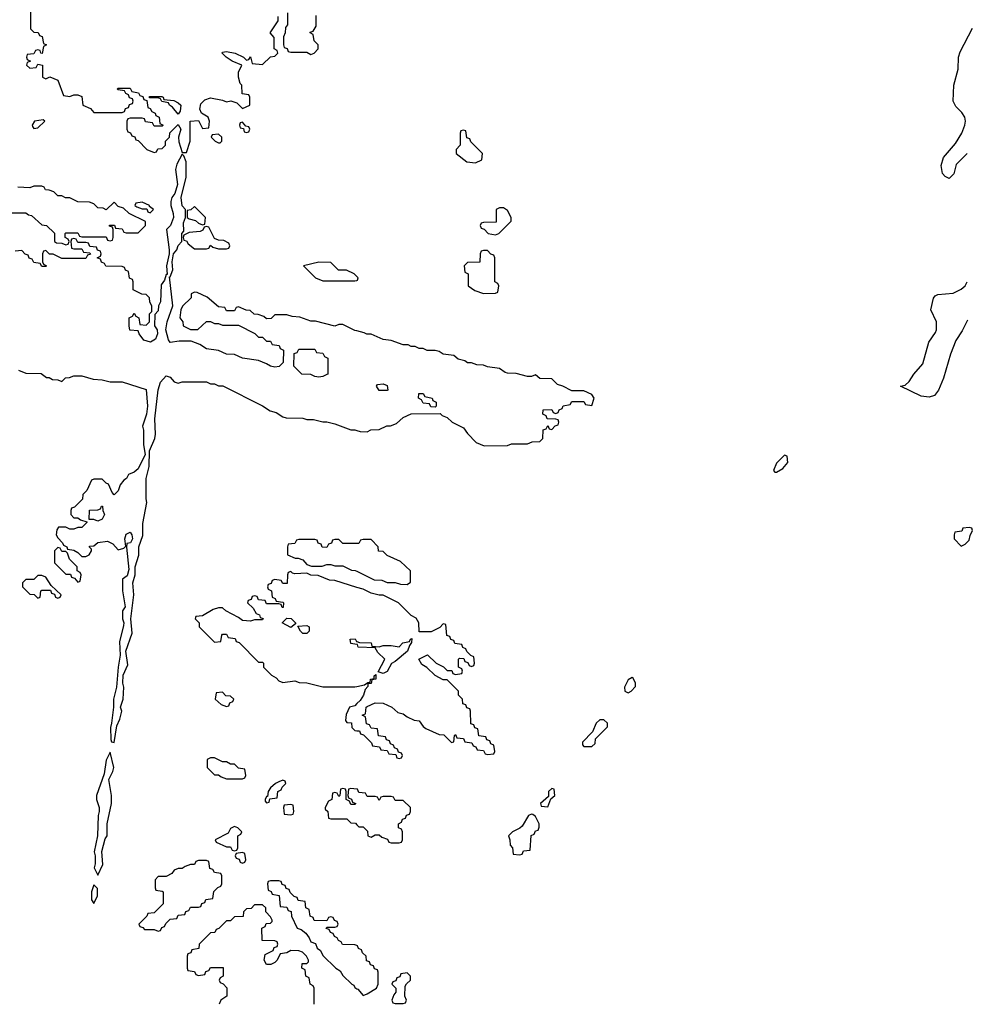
# Model space of a CAD drawing. Header units: inches. Extents: x 2735672 to 2903319, y 894031 to 1029782.
# Tile 113 of 167: x 2838320 to 2843030, y 963230 to 968136. Entities that reach past the tile are written whole.
import ezdxf

# ---------------------------------------------------------------- set-up
doc = ezdxf.new("R2010")
doc.units = ezdxf.units.IN
doc.header["$MEASUREMENT"] = 0
doc.layers.add('C8936', color=7, linetype='Continuous')
doc.layers.add('C8946', color=7, linetype='Continuous')

msp = doc.modelspace()

# ---------------------------------------------------------------- linework, layer by layer
at = {"layer": 'C8936', "color": 4, "elevation": 8}
for points in [[(2838374, 968210), (2838374, 968090), (2838390, 968074), (2838412.7, 968072.7), (2838418, 968058), (2838432.7, 968052.7), (2838438, 968018), (2838454, 968010), (2838438, 968002), (2838432, 967968), (2838426, 967970), (2838422, 967982), (2838410, 967986), (2838398, 967982), (2838390, 967966), (2838358, 967962), (2838354, 967950), (2838358, 967938), (2838374, 967930), (2838358, 967922), (2838354, 967910), (2838370, 967894), (2838402, 967898), (2838410, 967914), (2838434, 967910), (2838434, 967850), (2838450, 967842), (2838470, 967852), (2838510, 967834), (2838538, 967758), (2838570, 967754), (2838590, 967762), (2838610, 967762), (2838630, 967754), (2838634, 967710), (2838672.7, 967692.7), (2838690, 967674), (2838830, 967674), (2838842, 967678), (2838847.3, 967692.7), (2838862, 967698), (2838867.3, 967712.7), (2838882, 967718), (2838886, 967730), (2838882, 967742), (2838867.3, 967747.3), (2838862, 967762), (2838848, 967768), (2838842, 967782), (2838810, 967786), (2838806, 967790), (2838810, 967794), (2838870, 967794), (2838878, 967778), (2838911.6, 967771.6), (2838918, 967758), (2838932.7, 967752.7), (2838938, 967738), (2838954, 967734), (2838958, 967698), (2838970, 967694), (2838978, 967678), (2838994, 967670), (2838998, 967658), (2839014, 967650), (2839018, 967618), (2839034, 967610), (2839030, 967606), (2838990, 967606), (2838982, 967622), (2838947.3, 967627.3), (2838942, 967642), (2838930, 967646), (2838870, 967646), (2838858, 967642), (2838854, 967630), (2838854, 967590), (2838858, 967578), (2838872.7, 967572.7), (2838878, 967558), (2838892.7, 967552.7), (2838898, 967538), (2838910, 967534), (2838954, 967490), (2838990, 967474), (2839002, 967478), (2839007.3, 967492.7), (2839030, 967494), (2839046, 967510), (2839046, 967530), (2839066, 967550), (2839067.3, 967572.7), (2839110, 967614), (2839122, 967590), (2839111.3, 967550), (2839112.7, 967527.3), (2839130, 967474), (2839150, 967474), (2839168.7, 967530), (2839168.9, 967631.1), (2839210, 967634), (2839230, 967594), (2839262, 967598), (2839266, 967630), (2839258, 967650), (2839226, 967670), (2839218, 967690), (2839222.7, 967717.3), (2839242.7, 967737.3), (2839270, 967746), (2839330, 967734.8), (2839350, 967726.8), (2839371, 967731), (2839402, 967722), (2839430, 967694), (2839466, 967710), (2839466, 967750), (2839462, 967762), (2839427.3, 967767.3), (2839426, 967810), (2839418, 967818), (2839409.3, 967849.3), (2839410, 967874), (2839426, 967910), (2839378, 967930), (2839348, 967950), (2839328, 967970), (2839330, 967974), (2839350, 967978), (2839394, 967970), (2839434, 967950), (2839450, 967934), (2839462, 967938), (2839470, 967951.3), (2839478, 967918), (2839530, 967912), (2839568.9, 967951.1), (2839590, 967954), (2839606, 967970), (2839602, 967982), (2839588, 967990), (2839587.3, 968047.3), (2839568, 968070), (2839608, 968130), (2839608, 968152)], [(2839654, 968170), (2839654, 968110), (2839643.6, 968096.4), (2839642, 968070), (2839634, 968050), (2839634, 968010), (2839638, 967998), (2839652.7, 967992.7), (2839658, 967978), (2839670, 967974), (2839750, 967974), (2839770, 967962), (2839786, 967970), (2839806, 967990), (2839806, 968010), (2839786, 968030), (2839782, 968062), (2839766, 968070), (2839766, 968074), (2839782, 968078), (2839796.4, 968103.6), (2839796.4, 968156.4)], [(2840000, 966585.5), (2839990, 966588), (2839930, 966618), (2839910, 966618), (2839888.9, 966608.9), (2839794, 966634), (2839770, 966634), (2839714.6, 966654.6), (2839676.4, 966656.4), (2839650, 966666), (2839590, 966666), (2839572.7, 966647.3), (2839550, 966646), (2839536.4, 966656.4), (2839507.3, 966667.3), (2839488.4, 966668.4), (2839467.3, 966687.3), (2839448.4, 966688.4), (2839410, 966706), (2839398, 966702), (2839390, 966686), (2839350, 966686), (2839342, 966702), (2839310, 966706), (2839253.6, 966753.6), (2839203.6, 966776.4), (2839190, 966778), (2839174, 966770), (2839174, 966750), (2839131.6, 966708.4), (2839122, 966690), (2839118, 966650), (2839132, 966630), (2839134, 966610), (2839170, 966592), (2839207.3, 966592.7), (2839250, 966632), (2839270, 966632), (2839290, 966622), (2839310, 966622), (2839330, 966614), (2839410, 966614), (2839491.6, 966571.6), (2839510, 966554), (2839530, 966554), (2839550, 966534), (2839570, 966534), (2839578, 966518), (2839612.7, 966512.7), (2839618, 966498), (2839634, 966490), (2839632.7, 966427.3), (2839611.6, 966408.4), (2839590, 966404), (2839569.2, 966409.2), (2839550, 966422), (2839510, 966438), (2839430, 966448.7), (2839390, 966468), (2839350, 966468.7), (2839310, 966488), (2839250, 966495.3), (2839218, 966518), (2839174.6, 966534.6), (2839114.6, 966534.6), (2839070, 966528), (2839061.2, 966541.2), (2839048.7, 966590), (2839054, 966630), (2839082, 966710), (2839066, 966854), (2839070, 966854), (2839082, 966890), (2839079, 966930), (2839086, 966970), (2839102, 966990), (2839109, 967011), (2839128, 967030), (2839128, 967070), (2839138, 967082), (2839136.4, 967123.6), (2839146, 967150), (2839146, 967190), (2839128.9, 967208.9), (2839124, 967250), (2839148.4, 967351.6), (2839148.4, 967428.4), (2839138, 967458), (2839130, 967466), (2839103.5, 967416.5), (2839096, 967390), (2839105.4, 967314.6), (2839092, 967270), (2839078, 967250), (2839072, 967230), (2839072, 967210), (2839084.7, 967170), (2839086, 967150), (2839071.3, 967110), (2839051.3, 967090), (2839064.7, 966990), (2839064.7, 966970), (2839052, 966910), (2839054, 966866), (2839050, 966866), (2839042, 966838), (2839025.4, 966814.6), (2839021, 966730), (2839011.3, 966710), (2839010, 966686), (2838992.7, 966667.3), (2838992, 966610), (2839004.7, 966590), (2839006.8, 966570), (2838995.9, 966544.1), (2838970.7, 966529.3), (2838939, 966539), (2838915.3, 966570), (2838910, 966586), (2838868.9, 966588.9), (2838866, 966610), (2838866, 966650), (2838882, 966658), (2838890, 966674), (2838898, 966658), (2838914, 966650), (2838918, 966618), (2838950, 966614), (2838966, 966630), (2838966, 966670), (2838978, 966682), (2838978, 966710), (2838968.4, 966728.4), (2838966, 966750), (2838950, 966766), (2838928.4, 966768.4), (2838886, 966790), (2838886, 966830), (2838882, 966842), (2838867.3, 966847.3), (2838862, 966882), (2838847.3, 966887.3), (2838842, 966902), (2838830, 966906), (2838748.4, 966908.4), (2838742, 966922), (2838727.3, 966927.3), (2838722, 966942), (2838706, 966950), (2838722, 966958), (2838726, 966970), (2838722, 966982), (2838707.3, 966987.3), (2838702, 967002), (2838670, 967006), (2838662, 967022), (2838650, 967026), (2838610, 967026), (2838602, 967042), (2838590, 967046), (2838578, 967042), (2838574, 967030), (2838578, 966998), (2838590, 966994), (2838630, 966994), (2838638, 966978), (2838670, 966974), (2838672.7, 966967.3), (2838658, 966962), (2838650, 966946), (2838530, 966946), (2838487.3, 966967.3), (2838468, 966968), (2838450, 966986), (2838438, 966982), (2838434, 966970), (2838434, 966930), (2838438, 966918), (2838454, 966910), (2838450, 966906), (2838430, 966906), (2838422, 966922), (2838390, 966926), (2838382, 966942), (2838367.3, 966947.3), (2838362, 966962), (2838347.3, 966967.3), (2838330, 966986), (2838298, 966982)], [(2838270, 967174), (2838350, 967174), (2838363.6, 967163.6), (2838379.6, 967159.6), (2838430, 967114), (2838454, 967110), (2838492.7, 967072.7), (2838494, 967030), (2838503.6, 967023.6), (2838530, 967022), (2838550, 967014), (2838562, 967018), (2838566, 967030), (2838562, 967042), (2838546, 967050), (2838546, 967070), (2838550, 967074), (2838610, 967074), (2838618, 967058), (2838630, 967054), (2838750, 967054), (2838758, 967038), (2838770, 967034), (2838782, 967038), (2838786, 967050), (2838786, 967090), (2838782, 967102), (2838767.3, 967107.3), (2838767.3, 967112.7), (2838791.6, 967111.6), (2838798, 967098), (2838830, 967094), (2838838, 967078), (2838850, 967074), (2838910, 967074), (2838946, 967110), (2838946, 967130), (2838866, 967170), (2838836.4, 967196.4), (2838810, 967206), (2838790, 967226), (2838750, 967188), (2838736.4, 967196.4), (2838710, 967198), (2838690, 967218), (2838667.3, 967227.3), (2838610, 967228), (2838570, 967248), (2838548.9, 967248.9), (2838530, 967258), (2838510, 967258), (2838490, 967278), (2838467.3, 967287.3), (2838448.4, 967288.4), (2838442, 967302), (2838430, 967306), (2838390, 967306), (2838370, 967298), (2838310, 967302)], [(2840000, 966856), (2839986, 966870), (2839947.3, 966887.3), (2839908.4, 966888.4), (2839870, 966926), (2839810, 966928), (2839734, 966910), (2839794, 966850), (2839830, 966834), (2839990, 966834), (2840000, 966837.3)], [(2838314, 966390), (2838350, 966374), (2838427.3, 966372.7), (2838452.7, 966352.7), (2838467.3, 966352.7), (2838483.6, 966343.6), (2838510, 966342), (2838530, 966334), (2838548.4, 966351.6), (2838567.3, 966352.7), (2838590, 966362), (2838630, 966362), (2838685.4, 966345.4), (2838730, 966342), (2838770, 966332), (2838830, 966331.3), (2838950, 966294), (2838956, 966210), (2838951.3, 966170), (2838931.3, 966110), (2838936, 966090), (2838936.9, 966016.9), (2838944.7, 965970), (2838910, 965898), (2838890, 965882), (2838862, 965870), (2838851.3, 965850), (2838838, 965842), (2838821, 965819), (2838810, 965788), (2838790, 965768.7), (2838780.4, 965780.4), (2838762, 965822), (2838750, 965826), (2838730, 965846), (2838690, 965846), (2838678, 965842), (2838654, 965790), (2838634, 965770), (2838632.7, 965747.3), (2838592.7, 965707.3), (2838578, 965702), (2838574, 965690), (2838574, 965670), (2838590, 965654), (2838610, 965654), (2838623.6, 965643.6), (2838654, 965634), (2838654, 965630), (2838630, 965606), (2838610, 965606), (2838590, 965598), (2838570, 965598), (2838550, 965608), (2838512.7, 965607.3), (2838505.4, 965594.6), (2838502, 965570), (2838510, 965554), (2838534, 965530), (2838538, 965518), (2838554, 965510), (2838558, 965498), (2838590, 965492), (2838610, 965482), (2838630, 965462), (2838650, 965462), (2838666, 965470), (2838678, 965490), (2838678, 965498), (2838667.3, 965507.3), (2838667.3, 965512.7), (2838690, 965514), (2838708.7, 965531.3), (2838758, 965538), (2838783.6, 965523.6), (2838810, 965494), (2838838, 965502), (2838848, 965512), (2838844, 965550), (2838850, 965572), (2838870, 965582), (2838878, 965570), (2838882, 965550), (2838871.1, 965528.9), (2838854, 965526), (2838851.6, 965508.4), (2838863.6, 965396.4), (2838855.3, 965364.7), (2838832, 965348), (2838831.3, 965290), (2838844.7, 965210), (2838831.3, 965190), (2838831.3, 965150), (2838838, 965130), (2838836.9, 965116.9), (2838816.9, 965036.9), (2838821, 964970), (2838811, 964910), (2838802.8, 964810), (2838787.3, 964750), (2838786.8, 964710), (2838778, 964630), (2838772, 964610), (2838774, 964550), (2838778, 964538), (2838790, 964534), (2838803.1, 964616.9), (2838819, 964650), (2838828, 964690), (2838822, 964710), (2838835.3, 964750), (2838839, 964810), (2838834, 964830), (2838835.3, 964870), (2838858, 964922), (2838848, 964990), (2838880.2, 965079.8), (2838873.2, 965150), (2838889, 965270), (2838884, 965330), (2838895.3, 965370), (2838895.3, 965410), (2838912.9, 965467.1), (2838914, 965510), (2838933.6, 965566.4), (2838933.6, 965626.4), (2838954, 965730), (2838949.1, 965749.1), (2838949.2, 965850), (2838965.2, 965910), (2838967.3, 965987.3), (2838993.2, 966050), (2838997.2, 966070), (2838993.6, 966146.4), (2839009, 966291), (2839022, 966330), (2839050, 966362), (2839070, 966354), (2839090, 966332), (2839110, 966324.7), (2839130, 966332), (2839250, 966332), (2839270, 966322), (2839290, 966322), (2839310, 966312), (2839331.1, 966311.1), (2839530, 966212), (2839567.1, 966187.1), (2839598, 966178), (2839630, 966158), (2839647.3, 966152.7), (2839730, 966151.3), (2839750, 966144.7), (2839783.6, 966143.6), (2839830, 966132), (2839850, 966132), (2839890, 966122), (2839970, 966092), (2839990, 966092), (2840000, 966088.8)], [(2840000, 965526), (2839930, 965526), (2839910, 965546), (2839890, 965546), (2839878, 965542), (2839872.7, 965527.3), (2839858, 965522), (2839850, 965506), (2839827.3, 965507.3), (2839822, 965522), (2839807.3, 965527.3), (2839802, 965542), (2839790, 965546), (2839710, 965546), (2839698, 965542), (2839690, 965526), (2839658, 965522), (2839654, 965510), (2839654, 965470), (2839692.7, 965452.7), (2839707.3, 965452.7), (2839730, 965444.7), (2839750, 965422), (2839772.7, 965412.7), (2839827.3, 965412.7), (2839850, 965422), (2839870, 965422), (2839890, 965414), (2839930, 965414), (2839972.7, 965392.7), (2839991.6, 965391.6), (2840000, 965387.5)], [(2840000, 965307.4), (2839890, 965342), (2839863.1, 965343.1), (2839807.3, 965367.3), (2839770, 965368), (2839750, 965378), (2839690, 965375.3), (2839678, 965378), (2839670, 965386), (2839658, 965382), (2839654, 965370), (2839652.7, 965327.3), (2839630, 965326), (2839622, 965342), (2839590, 965346), (2839578, 965342), (2839572.7, 965327.3), (2839558, 965322), (2839554, 965310), (2839558, 965298), (2839574, 965290), (2839578, 965258), (2839592.7, 965252.7), (2839598, 965238), (2839630, 965234), (2839634, 965230), (2839632.7, 965207.3), (2839627.3, 965207.3), (2839622, 965222), (2839610, 965226), (2839550, 965226), (2839542, 965242), (2839510, 965246), (2839502, 965262), (2839490, 965266), (2839478, 965262), (2839472.7, 965247.3), (2839458, 965242), (2839454, 965230), (2839483.6, 965203.6), (2839498, 965178), (2839514, 965170), (2839518, 965158), (2839532.7, 965152.7), (2839530, 965146), (2839490, 965146), (2839470, 965139), (2839430, 965142), (2839410, 965158), (2839346, 965190), (2839330, 965206), (2839310, 965206), (2839283.6, 965196.4), (2839230, 965166), (2839198, 965162), (2839194, 965150), (2839214, 965130), (2839214, 965110), (2839290, 965034), (2839322, 965038), (2839326, 965070), (2839330, 965074), (2839350, 965074), (2839358, 965058), (2839392.7, 965052.7), (2839398, 965038), (2839412.7, 965032.7), (2839510, 964934), (2839530, 964934), (2839534, 964930), (2839534, 964910), (2839574, 964870), (2839596.9, 964856.9), (2839610, 964842), (2839630, 964834), (2839690, 964842), (2839712.7, 964832.7), (2839750, 964832), (2839830, 964812), (2839990, 964812), (2840000, 964814.1)], [(2840000, 965022.4), (2839970, 965028), (2839966, 965050), (2839991.1, 965051.1), (2839998, 965038), (2840000, 965037.3)], [(2840000, 964728), (2839990, 964718), (2839962, 964710), (2839946.4, 964673.6), (2839943.6, 964643.6), (2839950, 964634), (2839972.7, 964632.7), (2839974, 964610), (2839990, 964594), (2840000, 964593.4)], [(2840000, 964302.3), (2839970, 964306), (2839958, 964302), (2839954, 964270), (2839958, 964258), (2839972.7, 964252.7), (2839978, 964238), (2839994, 964230), (2839990, 964226), (2839970, 964226), (2839962, 964242), (2839946, 964250), (2839946, 964290), (2839942, 964302), (2839930, 964306), (2839918, 964302), (2839914, 964270), (2839910, 964266), (2839902, 964282), (2839890, 964286), (2839878, 964282), (2839874, 964250), (2839858, 964242), (2839842, 964210), (2839842, 964202), (2839854, 964190), (2839858, 964158), (2839870, 964154), (2839950, 964154), (2839970, 964134), (2839992.7, 964132.7), (2840000, 964124.8)], [(2840000, 963522.7), (2839990, 963526), (2839927.3, 963527.3), (2839922, 963542), (2839907.3, 963547.3), (2839902, 963562), (2839887.3, 963567.3), (2839882, 963582), (2839867.3, 963587.3), (2839862, 963602), (2839847.3, 963607.3), (2839850, 963614), (2839890, 963614), (2839902, 963618), (2839906, 963630), (2839902, 963642), (2839887.3, 963647.3), (2839882, 963662), (2839870, 963666), (2839858, 963662), (2839850, 963646), (2839787.3, 963647.3), (2839782, 963662), (2839766, 963670), (2839762, 963702), (2839746, 963710), (2839742, 963742), (2839707.3, 963747.3), (2839702, 963762), (2839687.3, 963767.3), (2839667.3, 963787.3), (2839662, 963802), (2839647.3, 963807.3), (2839642, 963822), (2839627.3, 963827.3), (2839622, 963842), (2839610, 963846), (2839570, 963846), (2839558, 963842), (2839554, 963830), (2839558, 963798), (2839572.7, 963792.7), (2839578, 963778), (2839612.7, 963772.7), (2839618, 963718), (2839650, 963714), (2839658, 963698), (2839672.7, 963692.7), (2839674, 963670), (2839702, 963610), (2839722, 963602), (2839744.7, 963584.7), (2839762, 963562), (2839770, 963542), (2839792.7, 963532.7), (2839802, 963510), (2839818, 963498), (2839830, 963474), (2839894, 963410), (2839916.9, 963396.9), (2839930, 963374), (2839974, 963330), (2839984.7, 963324.7), (2839990, 963314), (2840000, 963307.6)], [(2839786, 963230), (2839786, 963310), (2839782, 963322), (2839766, 963330), (2839762, 963362), (2839746, 963370), (2839742, 963402), (2839726, 963410), (2839727.3, 963432.7), (2839750, 963434), (2839758, 963442), (2839758, 963450), (2839748, 963470), (2839728, 963490), (2839710, 963497.2), (2839670, 963498), (2839650, 963486), (2839618, 963482), (2839602, 963450), (2839590, 963438), (2839571.1, 963428.9), (2839549, 963429), (2839538, 963450), (2839542, 963478), (2839582, 963498), (2839587.3, 963512.7), (2839602, 963518), (2839606, 963530), (2839602, 963542), (2839590, 963546), (2839527.3, 963547.3), (2839526, 963610), (2839542, 963618), (2839547.3, 963632.7), (2839570, 963634), (2839578, 963642), (2839578, 963650), (2839570, 963666), (2839546, 963690), (2839546, 963710), (2839530, 963726), (2839490, 963726), (2839472.7, 963707.3), (2839450, 963706), (2839434, 963690), (2839432.7, 963667.3), (2839390, 963666), (2839370, 963646), (2839350, 963646), (2839312.7, 963607.3), (2839298, 963602), (2839292.7, 963587.3), (2839270, 963586), (2839214, 963530), (2839212.7, 963507.3), (2839178, 963502), (2839172.7, 963487.3), (2839158, 963482), (2839154, 963470), (2839154, 963410), (2839158, 963398), (2839190, 963394), (2839198, 963378), (2839210, 963374), (2839242, 963378), (2839247.3, 963392.7), (2839262, 963398), (2839270, 963414), (2839332.7, 963412.7), (2839334, 963370), (2839318, 963362), (2839314, 963350), (2839318, 963338), (2839332.7, 963332.7), (2839351.3, 963311.3), (2839351.3, 963270), (2839322, 963250), (2839314, 963230)]]:
    msp.add_lwpolyline(points, dxfattribs=at)
for points in [[(2839110, 967666), (2839080.4, 967700.4), (2839066, 967710), (2839062, 967722), (2839028.4, 967728.4), (2839022, 967742), (2839010, 967746), (2838966, 967746), (2838967.3, 967752.7), (2839027.3, 967752.7), (2839034, 967750), (2839038, 967738), (2839087.3, 967732.7), (2839110, 967722), (2839122, 967710), (2839119.6, 967680.4)], [(2838436.4, 967636.4), (2838394, 967630), (2838382, 967610), (2838383.6, 967603.6), (2838390, 967594), (2838410, 967598), (2838446, 967630)], [(2839430, 967626), (2839418, 967622), (2839414, 967610), (2839418, 967598), (2839434, 967594), (2839438, 967578), (2839450, 967574), (2839462, 967578), (2839466, 967590), (2839462, 967602), (2839446, 967606)], [(2839310, 967566), (2839278, 967562), (2839274, 967550), (2839294, 967530), (2839310, 967522), (2839318, 967522), (2839326, 967530), (2839326, 967550)], [(2838930, 967226), (2838898, 967222), (2838894, 967210), (2838903.6, 967203.6), (2838930, 967194), (2838954, 967194), (2838958, 967178), (2838970, 967174), (2838986, 967190), (2838966, 967206), (2838966, 967210)], [(2839190, 967206), (2839171.6, 967188.4), (2839154, 967186), (2839154, 967150), (2839163.6, 967143.6), (2839196, 967136), (2839210, 967122), (2839230, 967114), (2839242, 967118), (2839246, 967150)], [(2839250, 967106), (2839238, 967102), (2839232.7, 967087.3), (2839219.6, 967080.4), (2839163.6, 967076.4), (2839138, 967062), (2839134, 967050), (2839138, 967038), (2839150, 967034), (2839159.6, 967019.6), (2839190, 966994), (2839250, 966994), (2839262, 966998), (2839270, 967012), (2839282, 967002), (2839310, 966994), (2839350, 966994), (2839362, 966998), (2839366, 967010), (2839362, 967022), (2839336.4, 967036.4), (2839310, 967038), (2839290, 967046), (2839262, 967102)], [(2839810, 966355.3), (2839790, 966358), (2839770, 966368.7), (2839726, 966370), (2839686, 966410), (2839687.3, 966472.7), (2839702, 966478), (2839710, 966494), (2839790, 966494), (2839798, 966478), (2839830, 966474), (2839838, 966458), (2839854, 966450), (2839854, 966370), (2839850, 966368), (2839830, 966358)], [(2838710, 965638), (2838690, 965646), (2838666, 965646), (2838667.3, 965692.7), (2838710, 965694), (2838722, 965698), (2838727.3, 965712.7), (2838732.7, 965712.7), (2838734, 965690), (2838742, 965670), (2838730, 965648)], [(2838510, 965506), (2838494, 965490), (2838494, 965430), (2838550, 965374), (2838572.7, 965372.7), (2838578, 965358), (2838592.7, 965352.7), (2838610, 965334), (2838622, 965338), (2838626, 965370), (2838622, 965382), (2838606, 965390), (2838606, 965410), (2838567.3, 965447.3), (2838558, 965478), (2838550, 965486), (2838530, 965486), (2838522, 965502)], [(2838430, 965366), (2838410, 965366), (2838390, 965346), (2838350, 965346), (2838334, 965330), (2838334, 965310), (2838350, 965294), (2838370, 965274), (2838392.7, 965272.7), (2838410, 965254), (2838422, 965258), (2838426, 965290), (2838430, 965294), (2838474, 965294), (2838478, 965278), (2838494, 965274), (2838498, 965258), (2838510, 965254), (2838522, 965258), (2838526, 965270), (2838476.4, 965316.4), (2838450, 965358)], [(2839670, 965108), (2839628, 965130), (2839650, 965154), (2839672.7, 965152.7), (2839694, 965130), (2839694, 965126)], [(2839730, 965078), (2839718, 965090), (2839706, 965114), (2839750, 965118), (2839762, 965110), (2839762, 965090), (2839750, 965078)], [(2839330, 964786), (2839298, 964782), (2839294, 964750), (2839323.6, 964723.6), (2839350, 964714), (2839362, 964718), (2839367.3, 964732.7), (2839382, 964738), (2839386, 964750), (2839370, 964766), (2839347.3, 964767.3)], [(2838770, 964486), (2838750, 964446), (2838741, 964379), (2838702, 964270), (2838702, 964250), (2838716, 964210), (2838716, 964190), (2838711.3, 964170), (2838706.8, 964070), (2838691.3, 963990), (2838696, 963970), (2838696, 963930), (2838691.3, 963910), (2838710, 963874), (2838733.6, 963926.4), (2838728.7, 963991.3), (2838745.2, 964054.8), (2838755.3, 964070), (2838755.3, 964130), (2838778, 964230), (2838778, 964270), (2838764, 964350), (2838784, 964390), (2838789, 964410)], [(2839290, 964458), (2839270, 964458), (2839254, 964450), (2839254, 964410), (2839290, 964374), (2839310, 964374), (2839323.6, 964363.6), (2839350, 964354), (2839430, 964354), (2839442, 964358), (2839446, 964370), (2839442, 964402), (2839410, 964406), (2839390, 964426), (2839370, 964426), (2839350, 964438), (2839330, 964438)], [(2839630, 964346), (2839610, 964338), (2839594, 964330), (2839570, 964308), (2839558, 964290), (2839554, 964266), (2839550, 964266), (2839542, 964250), (2839542, 964242), (2839550, 964234), (2839562, 964238), (2839566, 964254), (2839602, 964258), (2839606, 964290), (2839622, 964298), (2839627.3, 964312.7), (2839646, 964330), (2839642, 964342)], [(2839670, 964226), (2839638, 964222), (2839634, 964210), (2839638, 964178), (2839670, 964174), (2839682, 964178), (2839686, 964190), (2839682, 964222)], [(2839390, 964115.3), (2839370, 964106), (2839358, 964082), (2839294, 964050), (2839298, 964038), (2839350, 964014), (2839370, 964014), (2839378, 963998), (2839390, 963994), (2839402, 963998), (2839406, 964010), (2839406, 964070), (2839422, 964078), (2839426, 964090), (2839406, 964110)], [(2839430, 963986), (2839398, 963982), (2839394, 963970), (2839398, 963958), (2839412.7, 963952.7), (2839418, 963938), (2839430, 963934), (2839442, 963938), (2839446, 963950), (2839442, 963982)], [(2839250, 963946), (2839210, 963946), (2839198, 963942), (2839190, 963926), (2839170, 963926), (2839143.6, 963916.4), (2839130, 963906), (2839110, 963906), (2839090, 963898), (2839078, 963882), (2839050, 963866), (2839010, 963866), (2838994, 963850), (2838994, 963810), (2838998, 963798), (2839030, 963794), (2839034, 963790), (2839034, 963730), (2838990, 963686), (2838958, 963682), (2838954, 963670), (2838914, 963630), (2838918, 963618), (2838932.7, 963612.7), (2838942, 963602), (2838990, 963602), (2839010, 963594), (2839022, 963598), (2839027.3, 963612.7), (2839042, 963618), (2839047.3, 963632.7), (2839070, 963654), (2839102, 963658), (2839110, 963674), (2839142, 963678), (2839147.3, 963692.7), (2839162, 963698), (2839170, 963714), (2839210, 963714), (2839222, 963718), (2839227.3, 963732.7), (2839242, 963738), (2839247.3, 963752.7), (2839282, 963758), (2839287.3, 963792.7), (2839307.3, 963812.7), (2839322, 963818), (2839326, 963830), (2839326, 963870), (2839322, 963882), (2839290, 963886), (2839282, 963902), (2839267.3, 963907.3), (2839262, 963942)], [(2838690, 963826), (2838678, 963790), (2838678, 963750), (2838690, 963732), (2838708, 963770), (2838707.3, 963807.3)]]:
    msp.add_lwpolyline(points, close=True, dxfattribs=at)
at = {"layer": 'C8946', "color": 4}
for points, elevation in [([(2843039.1, 967470), (2842985.3, 967414.7), (2842972.2, 967367.8), (2842950, 967345.2), (2842930, 967354), (2842917.2, 967370), (2842909, 967410), (2842921.2, 967450), (2842980.4, 967519.6), (2843013, 967570), (2843028, 967610), (2843031.1, 967630), (2843026.9, 967650), (2843013.2, 967673.2), (2842983, 967703), (2842969.2, 967730), (2842972.8, 967810), (2842994.5, 967890), (2842996.9, 967950), (2843003.9, 967976.1), (2843066.4, 968093.6)], 4), ([(2840000, 966837.3), (2840002, 966838), (2840006, 966850), (2840000, 966856)], 8), ([(2843041.7, 966638.3), (2843014.9, 966585.1), (2842982.8, 966537.2), (2842957, 966470), (2842922, 966350), (2842896.4, 966290), (2842875.9, 966264.1), (2842850, 966254.7), (2842810, 966259.7), (2842708, 966310), (2842730, 966314.8), (2842750, 966334), (2842773.3, 966370), (2842818.2, 966421.8), (2842848.2, 966530), (2842882, 966578), (2842886.3, 966590), (2842887.3, 966630), (2842858.4, 966690), (2842872.1, 966747.9), (2842880.2, 966759.8), (2842892.9, 966767.1), (2842970, 966773.4), (2843010, 966792.7), (2843030, 966810.6), (2843039.1, 966830)], 4), ([(2840000, 966088.8), (2840016.4, 966083.6), (2840050, 966082), (2840068.4, 966091.6), (2840110, 966094), (2840148.4, 966111.6), (2840167.3, 966112.7), (2840196.4, 966123.6), (2840230, 966154), (2840270, 966172), (2840414, 966174), (2840423.6, 966163.6), (2840450, 966154), (2840474, 966130), (2840530, 966102), (2840550, 966074), (2840594, 966030), (2840632.7, 966012.7), (2840750, 966014), (2840770, 966022), (2840850, 966022), (2840872.7, 966032.7), (2840910, 966034), (2840926, 966050), (2840927.3, 966092.7), (2840942, 966098), (2840950, 966114), (2840958, 966098), (2840970, 966094), (2840987.3, 966112.7), (2841002, 966118), (2841006, 966130), (2841002, 966142), (2840990, 966146), (2840947.3, 966147.3), (2840942, 966162), (2840926, 966170), (2840927.3, 966192.7), (2840970, 966194), (2840978, 966178), (2840990, 966174), (2841002, 966178), (2841007.3, 966192.7), (2841022, 966198), (2841027.3, 966212.7), (2841062, 966218), (2841070, 966234), (2841130, 966234), (2841138, 966218), (2841170, 966214), (2841182, 966250), (2841170, 966268), (2841130, 966286), (2841070, 966286), (2841026, 966310), (2840998, 966318), (2840970, 966346), (2840910, 966348), (2840890, 966366), (2840870, 966358), (2840850, 966358), (2840793.6, 966373.6), (2840750, 966375.3), (2840738, 966378), (2840710, 966398), (2840650, 966406), (2840630, 966415.3), (2840596.4, 966416.4), (2840570, 966426), (2840550, 966426), (2840536.4, 966436.4), (2840504.7, 966444.7), (2840482, 966462), (2840430, 966468.7), (2840410, 966482), (2840390, 966488), (2840350, 966488), (2840330, 966498), (2840310, 966498), (2840290, 966508), (2840270, 966508), (2840255.3, 966515.3), (2840230, 966515.3), (2840170, 966538), (2840130, 966542), (2840070, 966568.7), (2840048.9, 966568.9), (2840036.4, 966576.4), (2840000, 966585.5)], 8), ([(2840000, 965387.5), (2840085.4, 965345.4), (2840123.6, 965343.6), (2840150, 965332), (2840190, 965332), (2840216.4, 965323.6), (2840250, 965322), (2840267.3, 965332.7), (2840266, 965390), (2840216.4, 965436.4), (2840150, 965466), (2840130, 965486), (2840107.3, 965487.3), (2840106, 965510), (2840070, 965546), (2840030, 965546), (2840018, 965542), (2840010, 965526), (2840000, 965526)], 8), ([(2840000, 964593.4), (2840012.7, 964592.7), (2840018, 964578), (2840032.7, 964572.7), (2840072.7, 964532.7), (2840078, 964518), (2840112.7, 964512.7), (2840118, 964498), (2840150, 964494), (2840158, 964478), (2840194, 964474), (2840198, 964458), (2840210, 964454), (2840222, 964458), (2840226, 964470), (2840222, 964482), (2840206, 964486), (2840202, 964502), (2840187.3, 964507.3), (2840182, 964522), (2840167.3, 964527.3), (2840162, 964542), (2840147.3, 964547.3), (2840142, 964562), (2840107.3, 964567.3), (2840102, 964602), (2840070, 964606), (2840062, 964622), (2840047.3, 964627.3), (2840042, 964662), (2840026, 964670), (2840042, 964678), (2840046, 964710), (2840050, 964714), (2840090, 964732), (2840131.1, 964731.1), (2840174, 964710), (2840203.6, 964683.6), (2840230, 964678), (2840250, 964662), (2840285.4, 964645.4), (2840310, 964642), (2840330, 964614), (2840343.6, 964603.6), (2840410, 964574), (2840432.7, 964572.7), (2840470, 964534), (2840482, 964538), (2840486, 964570), (2840490, 964574), (2840498, 964558), (2840530, 964554), (2840538, 964538), (2840572.7, 964532.7), (2840578, 964518), (2840592.7, 964512.7), (2840598, 964498), (2840630, 964494), (2840638, 964478), (2840650, 964474), (2840682, 964478), (2840686, 964490), (2840682, 964522), (2840667.3, 964527.3), (2840662, 964542), (2840647.3, 964547.3), (2840642, 964562), (2840607.3, 964567.3), (2840602, 964602), (2840587.3, 964607.3), (2840582, 964622), (2840567.3, 964627.3), (2840566, 964690), (2840562, 964702), (2840547.3, 964707.3), (2840542, 964722), (2840527.3, 964727.3), (2840526, 964750), (2840506, 964770), (2840506, 964790), (2840450, 964846), (2840430, 964846), (2840388.7, 964868.7), (2840348.4, 964908.4), (2840323.1, 964923.1), (2840308, 964950), (2840351.6, 964971.6), (2840394, 964930), (2840431.6, 964911.6), (2840450, 964894), (2840472.7, 964892.7), (2840478, 964878), (2840490, 964874), (2840522, 964878), (2840526, 964890), (2840522, 964902), (2840506, 964910), (2840506, 964950), (2840510, 964954), (2840532.7, 964952.7), (2840538, 964938), (2840552.7, 964932.7), (2840558, 964918), (2840570, 964914), (2840582, 964918), (2840586, 964930), (2840582, 964962), (2840567.3, 964967.3), (2840547.3, 964987.3), (2840542, 965002), (2840527.3, 965007.3), (2840522, 965022), (2840487.3, 965027.3), (2840482, 965042), (2840467.3, 965047.3), (2840462, 965062), (2840447.3, 965067.3), (2840442, 965122), (2840430, 965126), (2840412.7, 965107.3), (2840370, 965086), (2840310, 965086), (2840308.7, 965130), (2840294.6, 965154.6), (2840270, 965168), (2840206, 965230), (2840130, 965268), (2840110, 965268), (2840070, 965278), (2840030, 965298), (2840000, 965307.4)], 8), ([(2840000, 965037.3), (2840012.7, 965032.7), (2840070, 965031.3), (2840074, 965014), (2840110, 965012), (2840130, 965018), (2840170, 965018), (2840210, 965012), (2840229, 965031), (2840262, 965038), (2840266, 965050), (2840272.7, 965052.7), (2840272, 965032), (2840262, 965018), (2840252, 964990), (2840190, 964938), (2840171.3, 964928.7), (2840150, 964888), (2840130, 964878), (2840106, 964886), (2840138, 964950), (2840103.1, 964983.1), (2840090, 965006), (2840006, 965010), (2840002, 965022), (2840000, 965022.4)], 8), ([(2840000, 964814.1), (2840038, 964822), (2840054, 964834), (2840066, 964834), (2840068, 964850), (2840086, 964854), (2840086, 964866), (2840094, 964874), (2840094, 964850), (2840074, 964846), (2840070, 964828), (2840054, 964826), (2840054, 964814), (2840041, 964799), (2840032, 964770), (2840016, 964744), (2840000, 964728)], 8), ([(2840000, 964124.8), (2840010, 964114), (2840030, 964114), (2840052.7, 964092.7), (2840054, 964070), (2840070, 964062), (2840090, 964074), (2840110, 964074), (2840123.6, 964063.6), (2840152.7, 964052.7), (2840158, 964038), (2840170, 964034), (2840210, 964034), (2840222, 964038), (2840226, 964050), (2840226, 964090), (2840222, 964102), (2840206, 964110), (2840206, 964130), (2840222, 964138), (2840227.3, 964152.7), (2840242, 964158), (2840247.3, 964172.7), (2840262, 964178), (2840266, 964190), (2840266, 964210), (2840230, 964246), (2840190, 964246), (2840182, 964262), (2840170, 964266), (2840130, 964266), (2840118, 964262), (2840110, 964246), (2840102, 964262), (2840090, 964266), (2840050, 964266), (2840042, 964282), (2840010, 964286), (2840002, 964302), (2840000, 964302.3)], 8), ([(2840000, 963307.6), (2840004.7, 963304.7), (2840030, 963274), (2840050, 963282), (2840098, 963310), (2840106, 963330), (2840106, 963390), (2840102, 963402), (2840087.3, 963407.3), (2840082, 963422), (2840067.3, 963427.3), (2840062, 963442), (2840047.3, 963447.3), (2840046, 963470), (2840027.3, 963487.3), (2840022, 963502), (2840007.3, 963507.3), (2840002, 963522), (2840000, 963522.7)], 8)]:
    msp.add_lwpolyline(points, dxfattribs=dict(at, elevation=elevation))
at = {"layer": 'C8946', "color": 4, "elevation": 8}
for points in [[(2840530, 967586), (2840518, 967582), (2840514, 967570), (2840514, 967510), (2840494, 967490), (2840494, 967470), (2840547.1, 967427.1), (2840590, 967422), (2840622, 967438), (2840626, 967470), (2840567.3, 967527.3), (2840562, 967542), (2840547.3, 967547.3), (2840542, 967582)], [(2840730, 967198), (2840710, 967198), (2840694, 967190), (2840692.7, 967127.3), (2840630, 967126), (2840618, 967122), (2840614, 967110), (2840618, 967098), (2840632.7, 967092.7), (2840654, 967070), (2840690, 967064.7), (2840706, 967070), (2840767.3, 967132.7), (2840768, 967150), (2840750, 967186)], [(2840650, 966986), (2840630, 966986), (2840618, 966982), (2840614, 966970), (2840612.7, 966927.3), (2840550, 966926), (2840534, 966910), (2840538, 966878), (2840554, 966870), (2840554, 966810), (2840587.1, 966787.1), (2840630, 966771.3), (2840690, 966774), (2840702, 966778), (2840706, 966810), (2840702, 966822), (2840686, 966830), (2840686, 966950), (2840682, 966962), (2840667.3, 966967.3)], [(2840110, 966288), (2840098, 966310), (2840102, 966318), (2840130, 966322), (2840150, 966314), (2840154, 966290), (2840150, 966288)], [(2840390, 966206), (2840367.3, 966207.3), (2840362, 966222), (2840330, 966226), (2840322, 966242), (2840306, 966250), (2840307.3, 966272.7), (2840330, 966274), (2840338, 966258), (2840374, 966250), (2840378, 966238), (2840394, 966230), (2840394, 966210)], [(2842130, 965966), (2842090, 965926), (2842074, 965890), (2842082, 965882), (2842090, 965882), (2842120.4, 965899.6), (2842146, 965930), (2842142, 965962)], [(2843050, 965606), (2843018, 965602), (2843012.7, 965587.3), (2842978, 965582), (2842974, 965570), (2842974, 965550), (2843010, 965512), (2843030, 965522), (2843050, 965542), (2843054.6, 965565.4), (2843066, 965590), (2843062, 965602)], [(2841370, 964858), (2841350, 964846), (2841332, 964810), (2841334, 964790), (2841350, 964782), (2841366, 964790), (2841387.3, 964812.7), (2841388, 964830), (2841375.3, 964855.3)], [(2841230, 964648), (2841210, 964648), (2841192, 964630), (2841172.7, 964587.3), (2841123.6, 964536.4), (2841123.6, 964523.6), (2841130, 964514), (2841170, 964514), (2841186, 964530), (2841187.3, 964552.7), (2841247.3, 964612.7), (2841248, 964630)], [(2840970, 964306), (2840954, 964290), (2840954, 964266), (2840914, 964230), (2840918, 964218), (2840950, 964214), (2840966, 964254), (2840986, 964270), (2840982, 964302)], [(2840870, 964178), (2840854, 964170), (2840822, 964118), (2840811.6, 964108.4), (2840774, 964090), (2840754, 964070), (2840762, 964050), (2840763.6, 964023.6), (2840774, 964010), (2840778, 963978), (2840810, 963974), (2840822, 963978), (2840830, 963994), (2840862, 963998), (2840868.4, 964071.6), (2840882, 964078), (2840890, 964094), (2840902, 964098), (2840907.3, 964112.7), (2840908, 964130), (2840890, 964166), (2840876.4, 964176.4)], [(2840250, 963386), (2840218, 963382), (2840212.7, 963367.3), (2840198, 963362), (2840192.7, 963347.3), (2840178, 963342), (2840174, 963330), (2840194, 963310), (2840194, 963290), (2840183.6, 963276.4), (2840174, 963250), (2840178, 963238), (2840190, 963234), (2840230, 963234), (2840242, 963238), (2840246, 963250), (2840238, 963270), (2840240.4, 963319.6), (2840247.3, 963332.7), (2840266, 963350), (2840266, 963370)]]:
    msp.add_lwpolyline(points, close=True, dxfattribs=at)

doc.saveas('drawing.dxf')
